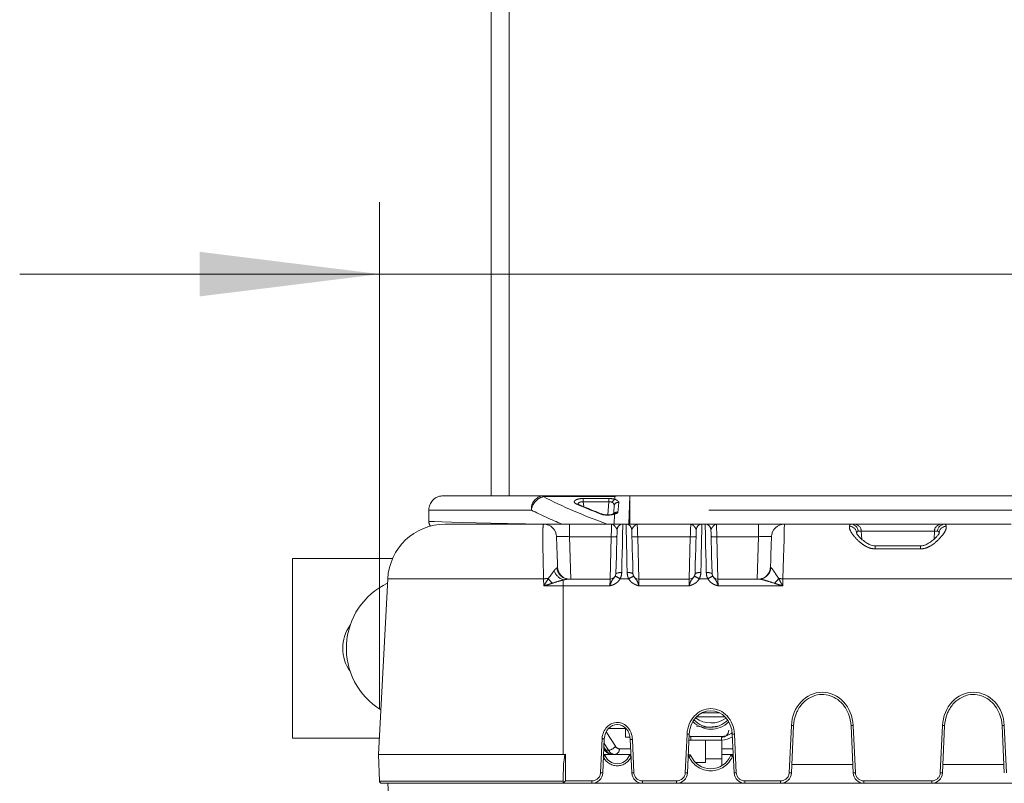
# Model space of a CAD drawing. Header units: millimetres. Extents: x 2 to 601, y 5 to 415.
# Tile 110 of 144: x 535 to 548, y 197 to 208. Entities that reach past the tile are written whole.
import ezdxf

# ---------------------------------------------------------------- set-up
doc = ezdxf.new("R2010")
doc.units = ezdxf.units.MM
doc.linetypes.add('PHANTOM', pattern=[12.7, 6.35, -1.27, 1.27, -1.27, 1.27, -1.27])
doc.styles.add('SLDTEXTSTYLE0', font='TXT', dxfattribs={"width": 0.605})
doc.dimstyles.new('SLDDIMSTYLE1', dxfattribs={"dimtxt": 2.5, "dimasz": 2.5, "dimexe": 0, "dimexo": 0.0625, "dimtad": 1, "dimdec": 0, "dimlfac": 10, "dimrnd": 1e-09, "dimzin": 12, "dimdsep": 46, "dimtxsty": 'SLDTEXTSTYLE0', "dimsah": 1, "dimcen": 0.09, "dimadec": 0, "dimazin": 3, "dimtfac": 1, "dimtdec": 0, "dimtmove": 0, "dimatfit": 0, "dimfxl": 0, "dimfrac": 2, "dimtolj": 1, "dimtzin": 12, "dimarcsym": 0})

# ---------------------------------------------------------------- blocks, each defined once
blk = doc.blocks.new('_D_1')
at = {"color": 7, "linetype": 'Continuous', "lineweight": 0}
for p, q in [((539.594, 198.217), (539.594, 205.263)), ((554.003, 198.217), (554.003, 205.263)), ((539.594, 204.263), (534.594, 204.263)), ((539.594, 204.263), (554.003, 204.263)), ((554.003, 204.263), (564.341, 204.263))]:
    blk.add_line(p, q, dxfattribs=at)
for points in [[(539.594, 204.263), (537.094, 204.573), (537.094, 203.953)], [(554.003, 204.263), (556.503, 203.953), (556.503, 204.573)]]:
    blk.add_solid(points, dxfattribs=at)
at = {"color": 7, "linetype": 'Continuous', "lineweight": 0, "insert": (558.612, 207.486), "char_height": 2.5, "attachment_point": 1, "style": 'SLDTEXTSTYLE0'}
blk.add_mtext('144', dxfattribs=at)

msp = doc.modelspace()

# ---------------------------------------------------------------- linework, layer by layer
at = {"color": 7, "linetype": 'Continuous', "lineweight": 15}
for p, q in [((541.1485, 201.183), (541.1485, 221.018)), ((541.3985, 201.183), (541.3985, 221.018)), ((540.4792, 201.183), (541.8691, 201.183)), ((541.8691, 201.183), (542.9348, 201.183)), ((542.9348, 201.183), (543.0716, 201.183)), ((543.0716, 201.183), (543.0756, 201.183)), ((543.0756, 201.183), (550.5213, 201.183)), ((540.2794, 200.983), (540.2794, 200.8254)), ((540.2804, 200.983), (540.2794, 200.983)), ((542.6865, 200.929), (542.6122, 200.9581)), ((543.0735, 200.983), (543.0735, 200.788)), ((540.5077, 200.788), (541.8747, 200.788)), ((542.2344, 200.788), (541.8747, 200.788)), ((542.2344, 200.788), (542.8206, 200.788)), ((542.9764, 200.788), (543.0206, 200.788)), ((543.1764, 200.788), (543.9206, 200.788)), ((544.0764, 200.788), (544.1206, 200.788)), ((544.2764, 200.788), (544.8625, 200.788)), ((545.2223, 200.788), (544.8625, 200.788)), ((545.2223, 200.788), (546.147, 200.788)), ((546.147, 200.788), (546.1918, 200.788)), ((546.1918, 200.788), (547.4052, 200.788)), ((547.4052, 200.788), (547.45, 200.788)), ((547.45, 200.788), (548.3747, 200.788)), ((547.1139, 200.4873), (546.483, 200.4873)), ((538.3835, 200.313), (538.3835, 197.813)), ((539.7766, 200.313), (538.3835, 200.313)), ((539.5808, 197.588), (539.7088, 200.0299)), ((542.8006, 200.0248), (542.224, 200.0248)), ((543.9006, 200.0248), (543.1964, 200.0248)), ((544.8668, 200.0248), (544.2964, 200.0248)), ((544.3222, 198.1656), (544.0748, 198.1656)), ((544.0018, 198.1116), (544.3952, 198.1116)), ((542.7782, 197.9502), (543.0188, 197.9502)), ((543.0143, 197.828), (543.0143, 197.9502)), ((545.3186, 197.3309), (545.349, 197.9875)), ((546.1479, 197.9875), (546.1784, 197.3309)), ((547.4186, 197.3309), (547.449, 197.9875)), ((548.2479, 197.9875), (548.2784, 197.3309)), ((539.5926, 197.813), (538.3835, 197.813)), ((542.6968, 197.3309), (542.7187, 197.8048)), ((542.7187, 197.8048), (542.7187, 197.8048)), ((543.0761, 197.828), (543.0143, 197.828)), ((543.0783, 197.7984), (543.0999, 197.3309)), ((543.874, 197.3309), (543.8989, 197.8685)), ((543.8989, 197.8685), (543.8989, 197.8685)), ((543.9217, 197.7845), (544.3485, 197.7845)), ((544.1255, 197.478), (544.1255, 197.7845)), ((544.3532, 197.528), (544.3532, 197.7879)), ((544.4981, 197.8685), (544.523, 197.3309)), ((544.4981, 197.8685), (544.4981, 197.8685)), ((542.712, 197.6593), (542.7126, 197.6585)), ((542.1485, 197.588), (539.5808, 197.588)), ((539.5937, 197.2169), (539.5808, 197.588)), ((542.8424, 197.588), (542.707, 197.588)), ((542.8675, 197.588), (542.8353, 197.588)), ((543.088, 197.588), (542.8675, 197.588)), ((543.8859, 197.588), (543.8949, 197.588)), ((544.1255, 197.478), (543.984, 197.478)), ((544.1255, 197.528), (544.3532, 197.528)), ((544.5016, 197.588), (544.3532, 197.588)), ((544.3532, 197.4311), (544.3532, 197.528)), ((542.6968, 197.3309), (542.6968, 197.3309)), ((543.0999, 197.3309), (543.1, 197.3309)), ((543.874, 197.3309), (543.874, 197.3309)), ((544.523, 197.3309), (544.523, 197.3309)), ((545.3186, 197.3309), (545.3186, 197.3309)), ((546.1729, 197.448), (545.324, 197.448)), ((546.1784, 197.3309), (546.1784, 197.3309)), ((547.4186, 197.3309), (547.4186, 197.3309)), ((548.2729, 197.448), (547.424, 197.448)), ((542.1485, 197.188), (542.1485, 197.244)), ((542.1485, 197.188), (539.6237, 197.188)), ((539.8154, 195.191), (539.7108, 197.188)), ((542.5471, 197.188), (542.1485, 197.188)), ((542.1485, 197.188), (542.1485, 197.188)), ((543.2497, 197.188), (542.5471, 197.188)), ((543.7243, 197.188), (543.2497, 197.188)), ((544.6727, 197.188), (543.7243, 197.188)), ((545.1689, 197.188), (544.6727, 197.188)), ((546.3281, 197.188), (545.1689, 197.188)), ((547.2689, 197.188), (546.3281, 197.188)), ((548.4281, 197.188), (547.2689, 197.188))]:
    msp.add_line(p, q, dxfattribs=at)
at = {"color": 7, "linetype": 'PHANTOM', "lineweight": 0}
for p, q in [((541.8691, 201.183), (541.8691, 201.1709)), ((542.8657, 201.1709), (541.8691, 201.1709)), ((542.8645, 201.1329), (542.8657, 201.1709)), ((543.0716, 201.183), (543.0599, 200.788)), ((542.4269, 201.1449), (542.7795, 201.1449)), ((542.4269, 201.1005), (542.4269, 201.1449)), ((542.4269, 201.1005), (542.4344, 201.032)), ((542.7795, 201.1005), (542.4269, 201.1005)), ((542.7698, 200.9179), (542.7795, 201.1005)), ((542.7795, 201.1449), (542.7795, 201.1005)), ((540.2804, 200.983), (540.2804, 200.8254)), ((541.7059, 200.983), (540.2804, 200.983)), ((542.8543, 200.788), (542.8585, 200.9287)), ((550.5235, 200.983), (543.0735, 200.983)), ((540.2794, 200.8254), (540.2804, 200.8254)), ((542.2344, 200.788), (542.2344, 200.6143)), ((544.8625, 200.788), (544.8625, 200.6143)), ((542.2344, 200.6143), (542.255, 200.0248)), ((542.814, 200.6143), (542.2344, 200.6143)), ((542.7985, 200.0248), (542.814, 200.6143)), ((543.183, 200.6143), (543.1984, 200.0248)), ((543.914, 200.6143), (543.183, 200.6143)), ((543.8985, 200.0248), (543.914, 200.6143)), ((544.283, 200.6143), (544.2984, 200.0248)), ((544.8625, 200.6143), (544.283, 200.6143)), ((544.8419, 200.0248), (544.8625, 200.6143)), ((546.2247, 200.668), (546.2264, 200.6534)), ((546.291, 200.6923), (546.2461, 200.6923)), ((546.291, 200.6923), (546.2958, 200.5806)), ((547.306, 200.6923), (546.291, 200.6923)), ((547.306, 200.6923), (547.3011, 200.58)), ((547.3508, 200.6923), (547.306, 200.6923)), ((547.3704, 200.6525), (547.3722, 200.668)), ((546.483, 200.4872), (546.483, 200.4443)), ((547.1139, 200.4872), (547.1139, 200.4443)), ((547.1139, 200.4443), (546.483, 200.4443)), ((541.875, 200.0299), (539.7088, 200.0299)), ((541.8789, 199.9292), (541.875, 200.0299)), ((542.1485, 199.93), (542.1485, 200.0125)), ((542.1485, 197.588), (542.1485, 199.93)), ((542.7961, 199.93), (542.1485, 199.93)), ((543.0568, 200.0299), (542.9402, 200.0299)), ((543.8961, 199.93), (543.2009, 199.93)), ((544.1568, 200.0299), (544.0402, 200.0299)), ((545.1983, 199.93), (544.3009, 199.93)), ((545.2018, 200.0299), (545.1983, 199.93)), ((548.3952, 200.0299), (545.2018, 200.0299)), ((542.7436, 197.9009), (542.8722, 197.7017)), ((542.8936, 198.004), (542.9034, 198.004)), ((545.2887, 197.3339), (545.3191, 197.9905)), ((546.1779, 197.9905), (546.2083, 197.3339)), ((547.3887, 197.3339), (547.4191, 197.9905)), ((548.2779, 197.9905), (548.3083, 197.3339)), ((542.6668, 197.3339), (542.6888, 197.8078)), ((543.1084, 197.7971), (543.1299, 197.3339)), ((543.844, 197.3339), (543.8689, 197.8714)), ((543.9217, 197.7845), (543.9217, 197.8383)), ((543.9217, 197.8383), (544.3485, 197.8383)), ((544.3485, 197.7845), (544.3485, 197.8383)), ((544.528, 197.8714), (544.5529, 197.3339)), ((542.7134, 197.6887), (542.7417, 197.6466)), ((542.7748, 197.6466), (542.7157, 197.7381)), ((542.7417, 197.6466), (542.7748, 197.6466)), ((542.9277, 197.6666), (543.0844, 197.6666)), ((544.3532, 197.6666), (544.5074, 197.6666)), ((542.1785, 197.59), (542.1785, 197.2196)), ((543.8949, 197.5606), (543.8846, 197.5606)), ((543.8949, 197.588), (543.8949, 197.5606)), ((544.5016, 197.5606), (544.5016, 197.588)), ((544.5123, 197.5606), (544.5016, 197.5606)), ((539.5937, 197.2169), (542.1485, 197.2169)), ((542.1785, 197.2196), (542.5471, 197.2196)), ((542.5471, 197.2196), (542.5471, 197.188)), ((543.2497, 197.2196), (543.2497, 197.188)), ((543.2497, 197.2196), (543.7243, 197.2196)), ((543.7243, 197.2196), (543.7243, 197.188)), ((544.6727, 197.2196), (545.1689, 197.2196)), ((544.6727, 197.2196), (544.6727, 197.188)), ((545.1689, 197.2196), (545.1689, 197.188)), ((546.3281, 197.2196), (546.3281, 197.188)), ((546.3281, 197.2196), (547.2689, 197.2196)), ((547.2689, 197.2196), (547.2689, 197.188))]:
    msp.add_line(p, q, dxfattribs=at)
at = {"color": 7, "linetype": 'PHANTOM', "lineweight": 0, "flags": 128}
for points in [[(540.2804, 200.8254), (540.3597, 200.8234), (540.4653, 200.8206), (540.5969, 200.8172), (540.7539, 200.8132), (540.9359, 200.8085), (541.1423, 200.8031), (541.3724, 200.7972), (541.6255, 200.7906), (541.7275, 200.788)], [(542.814, 200.6143), (542.8153, 200.6485), (542.8165, 200.6812), (542.8177, 200.7112), (542.8186, 200.7375), (542.8195, 200.7589), (542.8201, 200.7749), (542.8204, 200.7847), (542.8206, 200.788)], [(542.9764, 200.788), (542.9761, 200.7755), (542.9753, 200.7385), (542.9738, 200.6781), (542.9719, 200.5962), (542.9695, 200.4954), (542.9668, 200.3787), (542.9637, 200.2499), (542.9605, 200.1129)], [(543.0365, 200.1129), (543.0332, 200.2499), (543.0302, 200.3787), (543.0275, 200.4954), (543.0251, 200.5962), (543.0231, 200.6781), (543.0217, 200.7385), (543.0208, 200.7755), (543.0206, 200.788)], [(543.1764, 200.788), (543.1765, 200.7847), (543.1769, 200.7749), (543.1775, 200.7589), (543.1783, 200.7375), (543.1793, 200.7112), (543.1805, 200.6812), (543.1817, 200.6485), (543.183, 200.6143)], [(543.914, 200.6143), (543.9153, 200.6485), (543.9165, 200.6812), (543.9177, 200.7112), (543.9186, 200.7375), (543.9195, 200.7589), (543.9201, 200.7749), (543.9204, 200.7847), (543.9206, 200.788)], [(544.0764, 200.788), (544.0761, 200.7755), (544.0753, 200.7385), (544.0738, 200.6781), (544.0719, 200.5962), (544.0695, 200.4954), (544.0668, 200.3787), (544.0637, 200.2499), (544.0605, 200.1129)], [(544.1365, 200.1129), (544.1332, 200.2499), (544.1302, 200.3787), (544.1275, 200.4954), (544.1251, 200.5962), (544.1231, 200.6781), (544.1217, 200.7385), (544.1208, 200.7755), (544.1206, 200.788)], [(544.2764, 200.788), (544.2765, 200.7847), (544.2769, 200.7749), (544.2775, 200.7589), (544.2783, 200.7375), (544.2793, 200.7112), (544.2805, 200.6812), (544.2817, 200.6485), (544.283, 200.6143)], [(545.2223, 200.788), (545.2219, 200.7736), (545.2208, 200.731), (545.2189, 200.6618), (545.2164, 200.5683), (545.2133, 200.454), (545.2097, 200.3229), (545.2059, 200.1798), (545.2018, 200.0299)], [(542.7961, 199.93), (542.7969, 199.9473), (542.7977, 199.9638), (542.7984, 199.9792), (542.7991, 199.993), (542.7996, 200.0046), (542.8001, 200.0139), (542.8004, 200.0204), (542.8005, 200.024), (542.8006, 200.0246)], [(543.1964, 200.0246), (543.1964, 200.024), (543.1966, 200.0204), (543.1969, 200.0139), (543.1974, 200.0046), (543.1979, 199.993), (543.1986, 199.9792), (543.1993, 199.9638), (543.2001, 199.9473), (543.2009, 199.93)], [(543.8961, 199.93), (543.8969, 199.9473), (543.8977, 199.9638), (543.8984, 199.9792), (543.8991, 199.993), (543.8996, 200.0046), (543.9001, 200.0139), (543.9004, 200.0204), (543.9005, 200.024), (543.9006, 200.0246)], [(544.2964, 200.0246), (544.2964, 200.024), (544.2966, 200.0204), (544.2969, 200.0139), (544.2974, 200.0046), (544.2979, 199.993), (544.2986, 199.9792), (544.2993, 199.9638), (544.3001, 199.9473), (544.3009, 199.93)], [(544.2186, 197.9698), (544.2687, 197.9724), (544.2775, 197.9731)]]:
    msp.add_lwpolyline(points, dxfattribs=at)
at = {"color": 7, "linetype": 'Continuous', "lineweight": 15, "flags": 128}
for points in [[(542.8805, 200.1025), (542.8838, 200.2258), (542.8868, 200.3418), (542.8896, 200.4468), (542.8919, 200.5375), (542.8939, 200.6112), (542.8953, 200.6656), (542.8962, 200.6989), (542.8964, 200.7101)], [(543.1005, 200.7101), (543.1008, 200.6989), (543.1017, 200.6656), (543.1031, 200.6112), (543.105, 200.5375), (543.1074, 200.4468), (543.1102, 200.3418), (543.1132, 200.2258), (543.1164, 200.1025)], [(543.9805, 200.1025), (543.9838, 200.2258), (543.9868, 200.3418), (543.9896, 200.4468), (543.9919, 200.5375), (543.9939, 200.6112), (543.9953, 200.6656), (543.9962, 200.6989), (543.9964, 200.7101)], [(544.2005, 200.7101), (544.2008, 200.6989), (544.2017, 200.6656), (544.2031, 200.6112), (544.205, 200.5375), (544.2074, 200.4468), (544.2102, 200.3418), (544.2132, 200.2258), (544.2164, 200.1025)], [(545.0277, 200.1927), (545.0312, 200.2935), (545.0344, 200.3849), (545.0372, 200.4639), (545.0394, 200.5281), (545.0411, 200.5755), (545.0421, 200.6045), (545.0424, 200.6143)], [(542.0761, 200.1491), (542.0738, 200.1578), (542.0693, 200.192)], [(542.2306, 200.0246), (542.1994, 200.0271), (542.1938, 200.0282)], [(544.862, 200.0246), (544.8937, 200.0272), (544.9206, 200.0344)]]:
    msp.add_lwpolyline(points, dxfattribs=at)
at = {"color": 7, "linetype": 'PHANTOM', "lineweight": 0}
for centre, radius, start, end in [((541.8896, 200.9997), 0.1844, 96.36662, 185.19277), ((541.9348, 200.949), 0.2314, 106.49057, 171.55751), ((542.3428, 201.0378), 0.0299, 66.94333, 106.27514), ((542.8902, 201.0793), 0.0595, 115.5561, 169.94477), ((542.9054, 201.0407), 0.0492, 71.90187, 174.90031), ((542.6771, 200.9038), 0.027, 69.1366, 108.41405), ((542.8499, 200.9046), 0.0256, 70.51575, 110.17076), ((542.8946, 200.9043), 0.0508, 75.64133, 144.88928), ((540.3809, 200.8253), 0.1005, 179.92699, 219.43016), ((546.1235, 200.6586), 0.1016, 5.33513, 88.85518), ((546.1466, 200.6884), 0.0996, 2.27431, 89.79737), ((546.1915, 200.6884), 0.0996, 2.27431, 89.79737), ((547.4055, 200.6884), 0.0996, 90.20263, 177.72569), ((547.4504, 200.6884), 0.0996, 90.20263, 177.72569), ((547.4734, 200.6586), 0.1016, 91.14482, 174.66487), ((542.849, 201.1882), 0.575, 266.51214, 274.48769), ((543.148, 201.1882), 0.575, 265.51234, 273.48783), ((543.949, 201.1882), 0.575, 266.51213, 274.4877), ((544.248, 201.1882), 0.575, 265.51233, 273.48784), ((542.2337, 200.2261), 0.2299, 201.83019, 248.24869), ((542.2334, 200.1972), 0.1736, 184.91106, 256.83708), ((542.9376, 199.9767), 0.1381, 80.43853, 114.381), ((543.0594, 199.9767), 0.1381, 65.619, 99.56147), ((544.0376, 199.9767), 0.1381, 80.43865, 114.38089), ((544.1594, 199.9767), 0.1381, 65.61916, 99.5613), ((544.8595, 200.1989), 0.1755, 290.3849, 355.2208), ((542.0039, 196.9053), 3.1272, 91.16778, 92.36248), ((542.5222, 200.4729), 0.7303, 217.15589, 223.85972), ((542.6887, 199.6082), 0.491, 59.1775, 68.277), ((543.3083, 199.6083), 0.4909, 111.72272, 120.82253), ((543.7887, 199.6082), 0.491, 59.17762, 68.27712), ((544.4083, 199.6083), 0.4909, 111.72268, 120.82257), ((544.6703, 200.4048), 0.6021, 313.31662, 321.66802), ((545.0874, 196.7637), 3.2682, 87.99375, 89.03277), ((545.3201, 197.8473), 0.1432, 78.32438, 90.3982), ((546.1769, 197.8473), 0.1432, 89.60178, 101.67564), ((547.4201, 197.8473), 0.1432, 78.32436, 90.39822), ((548.2769, 197.8473), 0.1432, 89.6018, 101.67562), ((542.6898, 197.6646), 0.1432, 78.32575, 90.39765), ((543.8699, 197.7283), 0.1432, 78.32556, 90.39776), ((544.527, 197.7283), 0.1432, 89.60224, 101.6745), ((542.7378, 197.6786), 0.0323, 218.50343, 276.8935), ((542.7662, 197.7753), 0.1291, 273.81018, 325.22706), ((542.8562, 197.6589), 0.0719, 279.02572, 6.10647), ((542.8982, 197.6406), 0.21, 202.39269, 337.60731), ((542.7436, 197.4873), 0.083, 98.18869, 115.81418), ((543.0527, 197.4867), 0.0836, 64.10329, 81.7913), ((543.9373, 197.4796), 0.0914, 99.30396, 117.61122), ((544.1982, 197.6906), 0.33, 203.19984, 336.80016), ((544.4592, 197.4796), 0.0914, 62.38895, 80.69588), ((542.6678, 197.1907), 0.1432, 78.32402, 90.39853), ((543.1289, 197.1907), 0.1432, 89.60164, 101.67581), ((543.845, 197.1907), 0.1432, 78.32458, 90.39804), ((544.552, 197.1907), 0.1432, 89.60175, 101.67563), ((545.2896, 197.1907), 0.1432, 78.32447, 90.39814), ((546.2073, 197.1907), 0.1432, 89.60181, 101.67559), ((547.3896, 197.1907), 0.1432, 78.32441, 90.39819)]:
    msp.add_arc(centre, radius, start, end, dxfattribs=at)
at = {"color": 7, "linetype": 'Continuous', "lineweight": 15}
for centre, radius, start, end in [((540.5077, 199.988), 0.8, 90, 177), ((540.3794, 200.8254), 0.1, 180, 219.89489), ((541.8747, 200.608), 0.18, 2, 90), ((542.9764, 200.708), 0.08, 90, 178.5), ((543.0206, 200.708), 0.08, 1.5, 90), ((544.0764, 200.708), 0.08, 90, 178.5), ((544.1206, 200.708), 0.08, 1.5, 90), ((545.2223, 200.608), 0.18, 90, 178), ((542.8006, 200.1048), 0.08, 270.13036, 358.5), ((543.1964, 200.1048), 0.08, 181.5, 270.18506), ((543.9006, 200.1048), 0.08, 270.13036, 358.5), ((544.2964, 200.1048), 0.08, 181.5, 270.18506), ((540.1335, 199.063), 1, 115.3432, 238.6568), ((539.6335, 199.063), 0.55, 144.45275, 215.54725), ((544.1485, 198.7654), 0.7981, 259.16647, 280.83353), ((542.7041, 197.558), 0.03, 22.39269, 81.16573), ((542.8982, 197.638), 0.18, 202.39269, 337.60731), ((543.0924, 197.558), 0.03, 98.34425, 157.60731), ((543.8949, 197.558), 0.03, 23.19984, 90), ((544.1982, 197.688), 0.3, 203.19984, 336.80016), ((544.5016, 197.558), 0.03, 90, 156.80016), ((539.6237, 197.218), 0.03, 182, 270)]:
    msp.add_arc(centre, radius, start, end, dxfattribs=at)
at = {"color": 7, "linetype": 'PHANTOM', "lineweight": 0}
for centre, major_axis, ratio, start_param, end_param in [((548.3985, 202.8534), (8, 0), 0.3639702, 3.7576366, 3.9301331), ((548.3985, 202.9019), (7.8863, 0), 0.3640365, 3.8352098, 3.8990707), ((542.7765, 201.0966), (0.1302, 0.0013), 0.370822, 0.825183, 1.5447993), ((542.7765, 201.0496), (0.0802, 0.0074), 0.6291988, 0.7564878, 1.4761041), ((542.8428, 200.2135), (0.2848, 2.8626), 0.0033202, 1.2608952, 1.3096352), ((548.3985, 202.6654), (8.2, 0), 0.3550929, 3.7576366, 3.8423289), ((546.1778, 199.988), (-0.0312, 0.8), 0.1072757, 6.2790081, 6.5434869), ((547.4192, 199.988), (0.0312, 0.8), 0.1072757, 6.0228837, 6.2873625), ((542.2349, 200.608), (0.1803, -0.0063), 0.0347088, 1.5744413, 3.1440197), ((544.8621, 200.608), (0.1803, 0.0063), 0.0347088, 6.2807583, 7.8503366), ((546.2769, 199.9923), (-0.0313, 0.7), 0.1225438, 6.2777125, 6.5421912), ((547.3201, 199.9923), (0.0313, 0.7), 0.1225438, 6.0241794, 6.2886582), ((545.7485, 197.965), (0, 0.4863), 0.8841593, 4.7647489, 7.8016218), ((547.8485, 197.965), (0, 0.4863), 0.8841593, 4.7647489, 7.8016218), ((544.1985, 197.8519), (0, 0.3732), 0.8841593, 4.7647489, 7.8016218), ((542.8985, 197.7954), (0, 0.2375), 0.8841593, 4.7198666, 7.8016218), ((544.2015, 198.3591), (0, 0.4198), 0.9052414, 2.418551, 3.851185), ((544.2015, 198.3568), (0, 0.3918), 0.893334, 2.4002148, 3.8693712), ((544.3485, 198.1145), (0, 0.2762), 0.9052414, 3.1415927, 3.7743332), ((543.9217, 197.8936), (0, 0.0552), 0.9052414, 2.6179939, 3.1415927), ((542.8691, 197.788), (0.0028, 0.2), 0.6588049, 2.3653655, 3.1507637), ((542.9293, 197.7866), (0.0028, 0.12), 0.6586765, 2.3714735, 3.1568717), ((542.5469, 197.3396), (0.0933, -0.0756), 0.9988145, 5.3939668, 6.9173129), ((543.2498, 197.3396), (0.0933, 0.0756), 0.9988145, 2.5074651, 4.0308111), ((543.7241, 197.3396), (0.0933, -0.0756), 0.9988145, 5.3939668, 6.9173129), ((544.6728, 197.3396), (0.0933, 0.0756), 0.9988145, 2.5074651, 4.0308111), ((545.1688, 197.3396), (0.0933, -0.0756), 0.9988145, 5.3939668, 6.9173129), ((546.3282, 197.3396), (0.0933, 0.0756), 0.9988145, 2.5074651, 4.0308111), ((547.2688, 197.3396), (0.0933, -0.0756), 0.9988145, 5.3939668, 6.9173129)]:
    msp.add_ellipse(centre, major_axis=major_axis, ratio=ratio, start_param=start_param, end_param=end_param, dxfattribs=at)
at = {"color": 7, "linetype": 'Continuous', "lineweight": 15}
for centre, major_axis, ratio, start_param, end_param in [((542.8657, 200.983), (0.1671, 0.1622), 0.7001021, 0.6248057, 0.9738715), ((543.0756, 200.983), (0, 0.2), 0.0108024, 0, 1.5707963), ((542.7929, 200.2161), (0.2349, 2.8622), 0.0016442, 1.2771141, 1.318508), ((544.1985, 197.8503), (0, 0.346), 0.8669351, 4.7647489, 7.8016218), ((545.7485, 197.9634), (0, 0.4591), 0.8711779, 1.1503017, 1.5184364), ((545.7485, 197.9634), (0, 0.4591), 0.8711779, 4.7647489, 5.1328836), ((547.8485, 197.9634), (0, 0.4591), 0.8711779, 1.1503017, 1.5184364), ((547.8485, 197.9634), (0, 0.4591), 0.8711779, 4.7647489, 5.1328836), ((544.2015, 198.3607), (0.35, 0), 0.9580767, 4.0526408, 5.3589124), ((542.8985, 197.7938), (0, 0.2103), 0.8558203, 4.7134278, 7.8016218), ((544.3485, 197.9233), (0.1, 0), 0.9942576, 4.712389, 6.2831853), ((544.3485, 198.1107), (0, 0.3228), 0.9293276, 3.1415927, 3.6701051), ((542.8338, 197.788), (-0.0028, 0.2), 0.6588049, 2.3470235, 3.1324216), ((542.1485, 344.423), (0, 146.835), 0.0390783, 3.1415927, 3.1468209), ((542.5469, 197.338), (0.1141, -0.0974), 0.9990603, 5.4194351, 6.9427811), ((543.2498, 197.338), (0.1141, 0.0974), 0.9990603, 2.4819968, 4.0053429), ((543.7241, 197.338), (0.1141, -0.0974), 0.9990603, 5.4194351, 6.9427811), ((544.6728, 197.338), (0.1141, 0.0974), 0.9990603, 2.4819968, 4.0053429), ((545.1688, 197.338), (0.1141, -0.0974), 0.9990603, 5.4194351, 6.9427811), ((546.3282, 197.338), (0.1141, 0.0974), 0.9990603, 2.4819968, 4.0053429), ((547.2688, 197.338), (0.1141, -0.0974), 0.9990603, 5.4194351, 6.9427811), ((542.1785, 197.218), (0.03, 0.03), 0.0261859, 1.5446164, 3.1154127)]:
    msp.add_ellipse(centre, major_axis=major_axis, ratio=ratio, start_param=start_param, end_param=end_param, dxfattribs=at)
for points, knots in [([(540.4792, 201.183), (540.4568, 201.1808), (540.412, 201.1763), (540.3524, 201.1418), (540.3075, 201.0909), (540.2838, 201.0347), (540.2814, 200.9976), (540.2804, 200.983)], [0, 0, 0, 0, 0.21498086, 0.43002009, 0.6449827, 0.85971477, 1, 1, 1, 1]), ([(542.3551, 201.0652), (542.3517, 201.0669), (542.346, 201.0697), (542.3462, 201.0696), (542.3464, 201.0696)], [0, 0, 0, 0, 0.6022344, 1, 1, 1, 1]), ([(542.6122, 200.9581), (542.6086, 200.9595), (542.5194, 200.9943), (542.4352, 201.0306), (542.3545, 201.0653)], [0, 0, 0, 0, 0.0411029, 1, 1, 1, 1]), ([(542.7656, 200.9177), (542.7539, 200.918), (542.7316, 200.9185), (542.7034, 200.9234), (542.6919, 200.9273), (542.6867, 200.929)], [0, 0, 0, 0, 0.3734733, 0.7165962, 1, 1, 1, 1]), ([(542.841, 200.9288), (542.8367, 200.9273), (542.8263, 200.9237), (542.8005, 200.9195), (542.778, 200.9171), (542.7661, 200.9177), (542.7656, 200.9177)], [0, 0, 0, 0, 0.2459504, 0.5912356, 0.9829347, 1, 1, 1, 1]), ([(542.8571, 200.935), (542.8571, 200.935), (542.857, 200.935), (542.8515, 200.9324), (542.8449, 200.93), (542.8413, 200.9287)], [0, 0, 0, 0, 0.22441844, 0.57223036, 1, 1, 1, 1]), ([(542.8206, 200.788), (542.8208, 200.788), (542.8299, 200.788), (542.8621, 200.788), (542.9143, 200.788), (542.9656, 200.788), (542.9729, 200.788), (542.9764, 200.788)], [0, 0, 0, 0, 0.00272571, 0.11870736, 0.41776366, 0.72262423, 1, 1, 1, 1]), ([(543.0206, 200.788), (543.0241, 200.788), (543.0314, 200.788), (543.0827, 200.788), (543.1349, 200.788), (543.1671, 200.788), (543.1762, 200.788), (543.1764, 200.788)], [0, 0, 0, 0, 0.2773757, 0.5822355, 0.8812927, 0.9972733, 1, 1, 1, 1]), ([(543.9206, 200.788), (543.9208, 200.788), (543.9299, 200.788), (543.9621, 200.788), (544.0143, 200.788), (544.0656, 200.788), (544.0729, 200.788), (544.0764, 200.788)], [0, 0, 0, 0, 0.0027262, 0.1187073, 0.4177639, 0.7226244, 1, 1, 1, 1]), ([(544.1206, 200.788), (544.1241, 200.788), (544.1314, 200.788), (544.1827, 200.788), (544.2349, 200.788), (544.2671, 200.788), (544.2762, 200.788), (544.2764, 200.788)], [0, 0, 0, 0, 0.2773758, 0.5822363, 0.8812926, 0.9972738, 1, 1, 1, 1]), ([(542.0546, 200.6143), (542.0546, 200.6124), (542.0548, 200.6069), (542.057, 200.5451), (542.0616, 200.4133), (542.0662, 200.282), (542.0689, 200.2044), (542.0693, 200.192)], [0, 0, 0, 0, 0.14055793, 0.41173516, 0.68074506, 0.94859202, 1, 1, 1, 1]), ([(546.483, 200.4884), (546.478, 200.4882), (546.4584, 200.487), (546.4205, 200.4978), (546.3696, 200.5218), (546.3143, 200.5612), (546.2672, 200.6051), (546.2369, 200.64), (546.2229, 200.6624), (546.2225, 200.6636), (546.2223, 200.6641)], [0, 0, 0, 0, 0.0315358, 0.124397, 0.2511511, 0.4241879, 0.629243, 0.7904441, 0.9167877, 1, 1, 1, 1]), ([(547.3753, 200.6653), (547.3753, 200.6654), (547.3758, 200.6678), (547.3724, 200.6582), (547.3589, 200.6394), (547.3309, 200.6063), (547.2872, 200.5653), (547.2331, 200.5248), (547.1777, 200.4982), (547.1376, 200.4865), (547.118, 200.488), (547.1141, 200.4883)], [0, 0, 0, 0, 0.003588, 0.0984772, 0.2189659, 0.367782, 0.5435338, 0.7356936, 0.8747484, 0.9752867, 1, 1, 1, 1]), ([(542.2008, 200.0268), (542.2014, 200.0267), (542.2035, 200.0264), (542.1992, 200.0271), (542.1871, 200.0304), (542.162, 200.0403), (542.1275, 200.0633), (542.0939, 200.1014), (542.0825, 200.1332), (542.0767, 200.1494)], [0, 0, 0, 0, 0.0448328, 0.1657194, 0.2605184, 0.3709352, 0.5815152, 0.7860713, 1, 1, 1, 1]), ([(542.8704, 200.0643), (542.8741, 200.0729), (542.8794, 200.0853), (542.8803, 200.0985), (542.8805, 200.1025)], [0, 0, 0, 0, 0.6954945, 1, 1, 1, 1]), ([(543.9704, 200.0643), (543.9741, 200.0729), (543.9794, 200.0853), (543.9803, 200.0985), (543.9805, 200.1025)], [0, 0, 0, 0, 0.69549568, 1, 1, 1, 1]), ([(545.0244, 200.1826), (545.0233, 200.169), (545.0209, 200.1383), (544.9986, 200.0977), (544.9696, 200.065), (544.9402, 200.0443), (544.9164, 200.0335), (544.9023, 200.029), (544.8955, 200.0275), (544.8953, 200.0275), (544.8952, 200.0275)], [0, 0, 0, 0, 0.1519, 0.3451319, 0.5092352, 0.6480921, 0.7622709, 0.8451956, 0.9233517, 1, 1, 1, 1]), ([(545.3833, 198.1509), (545.3915, 198.1692), (545.4209, 198.2348), (545.4941, 198.327), (545.6123, 198.4026), (545.7382, 198.4293), (545.8608, 198.4101), (545.9686, 198.3527), (546.0579, 198.2646), (546.0951, 198.1887), (546.1136, 198.1509)], [0, 0, 0, 0, 0.0625202, 0.2242172, 0.3585026, 0.4932673, 0.6161977, 0.7377935, 0.8692353, 1, 1, 1, 1]), ([(547.4833, 198.1509), (547.4915, 198.1692), (547.5209, 198.2348), (547.5941, 198.327), (547.7123, 198.4026), (547.8382, 198.4293), (547.9608, 198.4101), (548.0686, 198.3527), (548.1579, 198.2646), (548.1951, 198.1887), (548.2136, 198.1509)], [0, 0, 0, 0, 0.0625202, 0.2242173, 0.3585026, 0.4932673, 0.6161976, 0.7377934, 0.8692353, 1, 1, 1, 1]), ([(544.2186, 197.9698), (544.2347, 197.9703), (544.2576, 197.9711), (544.2724, 197.9727), (544.2768, 197.9732)], [0, 0, 0, 0, 0.70736779, 1, 1, 1, 1]), ([(543.1084, 197.7971), (543.1045, 197.7969), (543.0965, 197.7965), (543.0865, 197.7957), (543.0796, 197.7948), (543.0789, 197.7944), (543.0785, 197.7941)], [0, 0, 0, 0, 0.2501234, 0.5000876, 0.7499523, 1, 1, 1, 1]), ([(543.8953, 197.7898), (543.9018, 197.7876), (543.9105, 197.7846), (543.9195, 197.7845), (543.9217, 197.7845)], [0, 0, 0, 0, 0.7586299, 1, 1, 1, 1]), ([(542.7126, 197.6585), (542.7196, 197.6492), (542.7375, 197.6255), (542.776, 197.5984), (542.8129, 197.5884), (542.8326, 197.588), (542.8353, 197.588)], [0, 0, 0, 0, 0.2327242, 0.5947809, 0.9439588, 1, 1, 1, 1]), ([(542.1485, 197.244), (542.1486, 197.264), (542.1493, 197.3639), (542.1515, 197.4701), (542.166, 197.5582), (542.1685, 197.5696), (542.1706, 197.5772), (542.1724, 197.5823), (542.1741, 197.5859), (542.1756, 197.5883), (542.1772, 197.5896), (542.1781, 197.5899), (542.1785, 197.59)], [0, 0, 0, 0, 0.1713716, 0.857559, 0.9049403, 0.9367026, 0.9580545, 0.9724786, 0.9823095, 0.9924891, 0.9964333, 1, 1, 1, 1])]:
    msp.add_open_spline(points, degree=3, knots=knots, dxfattribs=at)
at = {"color": 7, "linetype": 'PHANTOM', "lineweight": 0}
for points, knots in [([(542.3344, 201.0665), (542.3252, 201.0715), (542.3067, 201.0815), (542.2992, 201.0995), (542.3084, 201.1169), (542.3342, 201.1315), (542.3709, 201.1411), (542.4037, 201.1446), (542.4222, 201.1448), (542.4269, 201.1449)], [0, 0, 0, 0, 0.1689282, 0.3378269, 0.5080751, 0.66995, 0.8178961, 0.9539498, 1, 1, 1, 1]), ([(542.4269, 201.1005), (542.424, 201.1007), (542.4126, 201.1012), (542.392, 201.0989), (542.3699, 201.0901), (542.3561, 201.0782), (542.3545, 201.0692), (542.3539, 201.0658)], [0, 0, 0, 0, 0.0759629, 0.2990508, 0.5458878, 0.8272984, 1, 1, 1, 1]), ([(542.8564, 201.045), (542.8558, 201.0517), (542.8545, 201.065), (542.8438, 201.0819), (542.8339, 201.0882), (542.8316, 201.0896)], [0, 0, 0, 0, 0.4397731, 0.8734427, 1, 1, 1, 1]), ([(542.8645, 201.1329), (542.8694, 201.1315), (542.8858, 201.1267), (542.9012, 201.117), (542.915, 201.104), (542.9207, 201.0949), (542.9206, 201.0888), (542.9206, 201.0874)], [0, 0, 0, 0, 0.1453967, 0.4870855, 0.5878105, 0.9032895, 1, 1, 1, 1]), ([(542.8585, 200.9287), (542.8488, 200.9258), (542.828, 200.9194), (542.7869, 200.9145), (542.7426, 200.9144), (542.7005, 200.9192), (542.6792, 200.926), (542.6686, 200.9293)], [0, 0, 0, 0, 0.1815093, 0.3913305, 0.5959952, 0.7969463, 1, 1, 1, 1]), ([(542.9072, 200.9536), (542.907, 200.9526), (542.9061, 200.9473), (542.9001, 200.9425), (542.8844, 200.9356), (542.8708, 200.932), (542.8585, 200.9287)], [0, 0, 0, 0, 0.080498, 0.4696433, 0.5216397, 1, 1, 1, 1]), ([(541.875, 200.0299), (541.8727, 200.119), (541.868, 200.2971), (541.8643, 200.5284), (541.8644, 200.6987), (541.8684, 200.7785), (541.8731, 200.7856), (541.8747, 200.788)], [0, 0, 0, 0, 0.22065296, 0.44108332, 0.66220551, 0.88475886, 1, 1, 1, 1]), ([(542.8206, 200.788), (542.8207, 200.788), (542.8251, 200.788), (542.8401, 200.7846), (542.8628, 200.7634), (542.8899, 200.7309), (542.8945, 200.7162), (542.8964, 200.7101)], [0, 0, 0, 0, 0.0033437, 0.1549855, 0.5086919, 0.7938783, 1, 1, 1, 1]), ([(543.1764, 200.788), (543.1763, 200.788), (543.1718, 200.788), (543.1569, 200.7846), (543.1342, 200.7634), (543.1071, 200.7309), (543.1025, 200.7162), (543.1005, 200.7101)], [0, 0, 0, 0, 0.0033441, 0.1549859, 0.5086918, 0.7938781, 1, 1, 1, 1]), ([(543.9206, 200.788), (543.9207, 200.788), (543.9251, 200.788), (543.9401, 200.7846), (543.9628, 200.7634), (543.9899, 200.7309), (543.9945, 200.7162), (543.9964, 200.7101)], [0, 0, 0, 0, 0.0033439, 0.1549859, 0.5086919, 0.7938782, 1, 1, 1, 1]), ([(544.2764, 200.788), (544.2763, 200.788), (544.2718, 200.788), (544.2569, 200.7846), (544.2342, 200.7634), (544.2071, 200.7309), (544.2025, 200.7162), (544.2005, 200.7101)], [0, 0, 0, 0, 0.0033437, 0.1549857, 0.508692, 0.7938781, 1, 1, 1, 1]), ([(546.483, 200.4443), (546.4601, 200.4463), (546.4294, 200.4489), (546.3657, 200.4714), (546.2818, 200.5233), (546.191, 200.6151), (546.1261, 200.7069), (546.1257, 200.7433), (546.1256, 200.7602)], [0, 0, 0, 0, 0.09484208, 0.12709339, 0.28755821, 0.52876277, 0.78142182, 1, 1, 1, 1]), ([(547.4714, 200.7602), (547.4718, 200.7456), (547.4727, 200.7167), (547.4285, 200.6454), (547.3573, 200.5628), (547.2684, 200.4902), (547.1817, 200.4497), (547.1332, 200.4458), (547.1139, 200.4443)], [0, 0, 0, 0, 0.19310489, 0.38302181, 0.59617077, 0.79917107, 0.92001425, 1, 1, 1, 1]), ([(541.9402, 200.0319), (541.9573, 200.0555), (541.986, 200.095), (542.0104, 200.1275), (542.0203, 200.1406)], [0, 0, 0, 0, 0.5987327, 1, 1, 1, 1]), ([(542.0203, 200.1406), (542.0272, 200.1493), (542.0412, 200.1668), (542.054, 200.1793), (542.0595, 200.1819), (542.0604, 200.1823)], [0, 0, 0, 0, 0.454395, 0.9085052, 1, 1, 1, 1]), ([(542.0604, 200.1823), (542.0642, 200.1845), (542.0691, 200.1872), (542.0693, 200.1911), (542.0693, 200.192)], [0, 0, 0, 0, 0.7820806, 1, 1, 1, 1]), ([(542.9605, 200.1129), (542.96, 200.1041), (542.9584, 200.0755), (542.9476, 200.0485), (542.9402, 200.0299)], [0, 0, 0, 0, 0.30943289, 1, 1, 1, 1]), ([(543.0568, 200.0299), (543.0531, 200.0379), (543.0413, 200.0642), (543.0384, 200.0929), (543.0365, 200.1129)], [0, 0, 0, 0, 0.3045869, 1, 1, 1, 1]), ([(543.1266, 200.0643), (543.1248, 200.0681), (543.119, 200.0801), (543.1175, 200.0934), (543.1164, 200.1025)], [0, 0, 0, 0, 0.3105821, 1, 1, 1, 1]), ([(544.0605, 200.1129), (544.06, 200.1041), (544.0584, 200.0755), (544.0476, 200.0485), (544.0402, 200.0299)], [0, 0, 0, 0, 0.3094334, 1, 1, 1, 1]), ([(544.1568, 200.0299), (544.1531, 200.0379), (544.1413, 200.0642), (544.1384, 200.0929), (544.1365, 200.1129)], [0, 0, 0, 0, 0.3045877, 1, 1, 1, 1]), ([(544.2266, 200.0643), (544.2248, 200.0681), (544.219, 200.0801), (544.2175, 200.0934), (544.2164, 200.1025)], [0, 0, 0, 0, 0.31058232, 1, 1, 1, 1]), ([(545.0277, 200.1927), (545.0277, 200.192), (545.0278, 200.1887), (545.0315, 200.1862), (545.0344, 200.1843)], [0, 0, 0, 0, 0.2088425, 1, 1, 1, 1]), ([(545.0344, 200.1843), (545.0365, 200.1828), (545.0437, 200.1779), (545.0639, 200.1518), (545.0973, 200.1009), (545.1266, 200.0559), (545.1425, 200.0314)], [0, 0, 0, 0, 0.0912418, 0.3207263, 0.6300044, 1, 1, 1, 1]), ([(541.8789, 199.9292), (541.8791, 199.9296), (541.8857, 199.941), (541.906, 199.9756), (541.9264, 200.0092), (541.9402, 200.0319)], [0, 0, 0, 0, 0.0090226, 0.3305448, 1, 1, 1, 1]), ([(541.9957, 199.9669), (541.9695, 199.9587), (541.9308, 199.9464), (541.892, 199.9336), (541.8793, 199.9294), (541.8789, 199.9292)], [0, 0, 0, 0, 0.670278, 0.9900793, 1, 1, 1, 1]), ([(542.1485, 199.93), (542.0817, 199.9299), (541.9916, 199.9298), (541.9021, 199.9294), (541.8789, 199.9292)], [0, 0, 0, 0, 0.7410745, 1, 1, 1, 1]), ([(542.1485, 200.0125), (542.1292, 200.0073), (542.0796, 199.9941), (542.0275, 199.9772), (541.9957, 199.9669)], [0, 0, 0, 0, 0.3892824, 1, 1, 1, 1]), ([(542.2306, 200.0246), (542.2175, 200.024), (542.1924, 200.0227), (542.1627, 200.0158), (542.1485, 200.0125)], [0, 0, 0, 0, 0.520826, 1, 1, 1, 1]), ([(542.7961, 199.93), (542.7962, 199.9302), (542.7987, 199.9384), (542.803, 199.9519), (542.8122, 199.9785), (542.825, 200.0091), (542.8487, 200.0328), (542.8641, 200.0552), (542.8704, 200.0643)], [0, 0, 0, 0, 0.0039823, 0.1457455, 0.2399366, 0.5087287, 0.7997563, 1, 1, 1, 1]), ([(542.8769, 199.9642), (542.8689, 199.9596), (542.8478, 199.9476), (542.8203, 199.9379), (542.8011, 199.9316), (542.7964, 199.9301), (542.7961, 199.93)], [0, 0, 0, 0, 0.31383535, 0.82818974, 0.99090328, 1, 1, 1, 1]), ([(542.9402, 200.0299), (542.9289, 200.0132), (542.9114, 199.9875), (542.8858, 199.9702), (542.8769, 199.9642)], [0, 0, 0, 0, 0.6506665, 1, 1, 1, 1]), ([(543.1201, 199.9642), (543.1111, 199.9702), (543.0856, 199.9875), (543.0681, 200.0132), (543.0568, 200.0299)], [0, 0, 0, 0, 0.3493335, 1, 1, 1, 1]), ([(543.2009, 199.93), (543.2006, 199.9301), (543.1958, 199.9316), (543.1767, 199.9379), (543.1492, 199.9476), (543.1281, 199.9596), (543.1201, 199.9642)], [0, 0, 0, 0, 0.0090967, 0.1718063, 0.6861608, 1, 1, 1, 1]), ([(543.2009, 199.93), (543.2008, 199.9302), (543.1982, 199.9384), (543.194, 199.9519), (543.1848, 199.9785), (543.1719, 200.0091), (543.1483, 200.0328), (543.1329, 200.0552), (543.1266, 200.0643)], [0, 0, 0, 0, 0.0039817, 0.145745, 0.2399368, 0.5087293, 0.7997572, 1, 1, 1, 1]), ([(543.8961, 199.93), (543.8962, 199.9302), (543.8987, 199.9384), (543.903, 199.9519), (543.9122, 199.9785), (543.925, 200.0091), (543.9487, 200.0328), (543.9641, 200.0552), (543.9704, 200.0643)], [0, 0, 0, 0, 0.003982, 0.1457453, 0.239937, 0.508729, 0.7997568, 1, 1, 1, 1]), ([(543.9769, 199.9642), (543.9689, 199.9596), (543.9478, 199.9476), (543.9203, 199.9379), (543.9011, 199.9316), (543.8964, 199.9301), (543.8961, 199.93)], [0, 0, 0, 0, 0.31383535, 0.82818974, 0.99090328, 1, 1, 1, 1]), ([(544.0402, 200.0299), (544.0289, 200.0132), (544.0114, 199.9875), (543.9858, 199.9702), (543.9769, 199.9642)], [0, 0, 0, 0, 0.6506669, 1, 1, 1, 1]), ([(544.2201, 199.9642), (544.2111, 199.9702), (544.1856, 199.9875), (544.1681, 200.0132), (544.1568, 200.0299)], [0, 0, 0, 0, 0.3493335, 1, 1, 1, 1]), ([(544.3009, 199.93), (544.3006, 199.9301), (544.2958, 199.9316), (544.2767, 199.9379), (544.2492, 199.9476), (544.2281, 199.9596), (544.2201, 199.9642)], [0, 0, 0, 0, 0.0090967, 0.1718083, 0.6861627, 1, 1, 1, 1]), ([(544.3009, 199.93), (544.3008, 199.9302), (544.2982, 199.9384), (544.294, 199.9519), (544.2848, 199.9785), (544.2719, 200.0091), (544.2483, 200.0328), (544.2329, 200.0552), (544.2266, 200.0643)], [0, 0, 0, 0, 0.003982, 0.145745, 0.2399368, 0.5087288, 0.7997573, 1, 1, 1, 1]), ([(545.0833, 199.9668), (545.0513, 199.9772), (544.9947, 199.9956), (544.925, 200.0159), (544.8824, 200.0247), (544.8663, 200.0246), (544.862, 200.0246)], [0, 0, 0, 0, 0.4039551, 0.7137944, 0.9235853, 1, 1, 1, 1]), ([(545.1983, 199.93), (545.1979, 199.9301), (545.1815, 199.9354), (545.1431, 199.9479), (545.1053, 199.9598), (545.0833, 199.9668)], [0, 0, 0, 0, 0.0100934, 0.4263789, 1, 1, 1, 1]), ([(545.1425, 200.0314), (545.1532, 200.0122), (545.1716, 199.979), (545.1902, 199.9449), (545.1981, 199.9303), (545.1983, 199.93)], [0, 0, 0, 0, 0.5735131, 0.9908025, 1, 1, 1, 1])]:
    msp.add_open_spline(points, degree=3, knots=knots, dxfattribs=at)

# ---------------------------------------------------------------- dimensions: what is measured, and where the dimension line sits
at = {"color": 7, "linetype": 'Continuous', "lineweight": 0}
dim = msp.add_linear_dim(base=(554.0032, 204.2633), p1=(539.5937, 197.2169), p2=(554.0032, 197.2169), dimstyle='SLDDIMSTYLE1', dxfattribs=at)
dim.commit()
dim.dimension.update_dxf_attribs({"geometry": '_D_1', "text_midpoint": (561.4763, 204.2633), "dimtype": 160})

doc.saveas('drawing.dxf')
